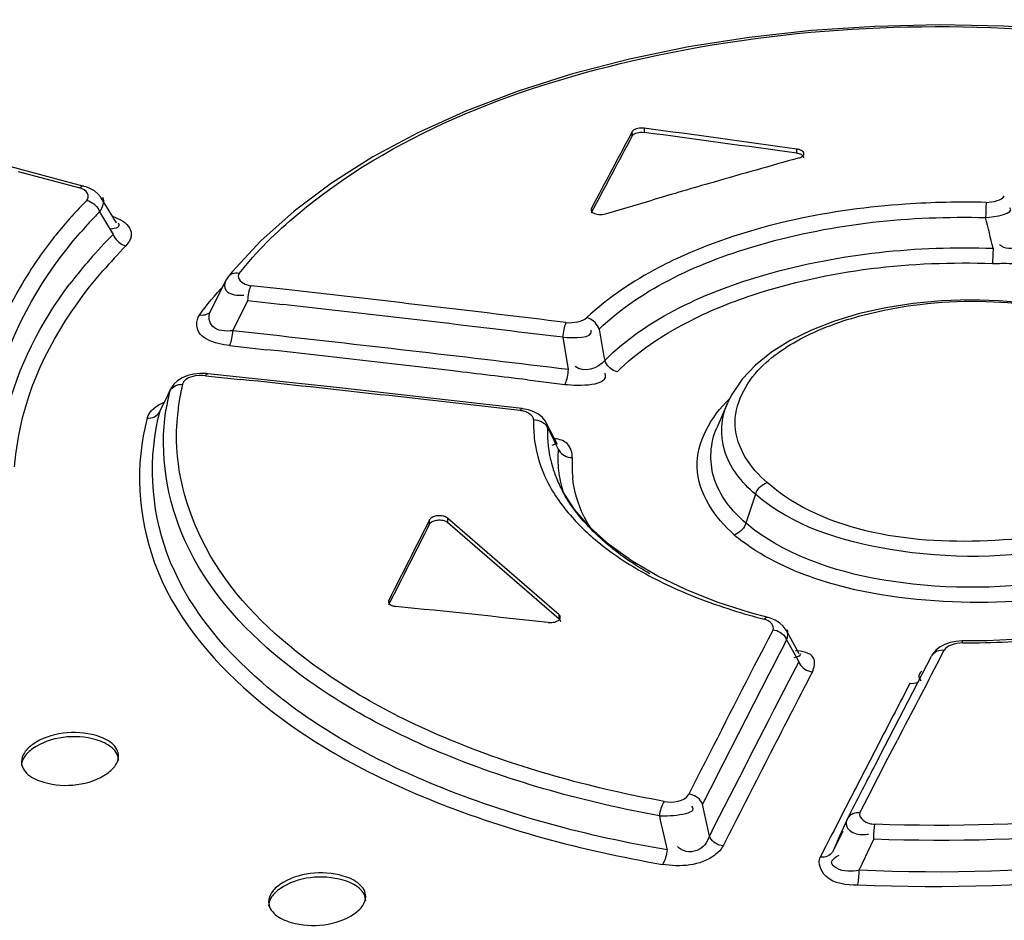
# Model space of a CAD drawing. Header units: inches. Extents: x 0 to 117, y 0 to 83.
# Tile 47 of 66: x 99.104 to 99.503, y 26.306 to 26.671. Entities that reach past the tile are written whole.
import ezdxf

# ---------------------------------------------------------------- set-up
doc = ezdxf.new("R2010")
doc.units = ezdxf.units.IN
doc.header["$LTSCALE"] = 6.4311023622
doc.header["$MEASUREMENT"] = 0
doc.layers.get('0').update_dxf_attribs({"linetype": 'CONTINUOUS'})

msp = doc.modelspace()

# ---------------------------------------------------------------- linework, layer by layer
at = {"color": 7, "linetype": 'CONTINUOUS'}
for p, q in [((99.5310143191, 26.6665230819), (99.5023891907, 26.6683619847)), ((99.1165594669, 26.6069696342), (99.0172377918, 26.6333943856)), ((99.3566473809, 26.6270310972), (99.3566473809, 26.6253263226)), ((99.3518255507, 26.6239343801), (99.3518255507, 26.6256391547)), ((99.4184949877, 26.6168599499), (99.4184949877, 26.6185647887)), ((99.1029064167, 26.6095101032), (99.1278957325, 26.6028038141)), ((99.1296313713, 26.6034533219), (99.1165594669, 26.6069696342)), ((99.1427640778, 26.5887147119), (99.1365916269, 26.5987452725)), ((99.1366050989, 26.5987231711), (99.1365916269, 26.5987452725)), ((99.3410248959, 26.592341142), (99.3497381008, 26.5949198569)), ((99.3497381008, 26.5949198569), (99.3599297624, 26.5979160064)), ((99.4951923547, 26.5953616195), (99.4951423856, 26.59398089)), ((99.1359109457, 26.5931607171), (99.1383773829, 26.5890761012)), ((99.141153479, 26.5913966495), (99.1443950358, 26.5899396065)), ((99.3352535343, 26.5928301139), (99.3351530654, 26.5925750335)), ((99.3352535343, 26.594535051), (99.3352535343, 26.5928302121)), ((99.49509356, 26.5924113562), (99.4950509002, 26.5907927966)), ((99.4951423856, 26.59398089), (99.49509356, 26.5924113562)), ((99.1383773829, 26.5890761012), (99.1414689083, 26.5839683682)), ((99.141163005, 26.586258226), (99.1399892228, 26.5861563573)), ((99.1477968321, 26.580917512), (99.1465226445, 26.5793198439)), ((99.1896763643, 26.5688031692), (99.1880425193, 26.5667939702)), ((99.1869795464, 26.5651312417), (99.1806469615, 26.552329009)), ((99.1869902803, 26.5651525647), (99.1869795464, 26.5651312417)), ((99.2115146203, 26.5615939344), (99.1973328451, 26.5631823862)), ((99.1899371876, 26.5449013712), (99.1960432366, 26.5571904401)), ((99.1960267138, 26.5571996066), (99.2102026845, 26.5556075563)), ((99.2050363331, 26.5432359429), (99.1899371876, 26.5449013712)), ((99.3236301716, 26.5422611), (99.3258687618, 26.5292186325)), ((99.1886507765, 26.5389226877), (99.203738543, 26.5372538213)), ((99.2331677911, 26.5217616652), (99.1797715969, 26.527533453)), ((99.178921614, 26.5267041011), (99.1930741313, 26.5252019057)), ((99.3093868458, 26.5250295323), (99.3244839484, 26.5232057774)), ((99.1604742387, 26.5124497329), (99.1643093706, 26.5202306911)), ((99.16469533, 26.5213090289), (99.1635718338, 26.5190179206)), ((99.164672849, 26.5212612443), (99.1640944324, 26.5196849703)), ((99.1642969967, 26.520262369), (99.1642906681, 26.5202389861)), ((99.16469533, 26.5213090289), (99.1646511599, 26.5212173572)), ((99.29037122, 26.515312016), (99.2331677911, 26.5217616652)), ((99.1635718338, 26.5190179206), (99.160704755, 26.5131041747)), ((99.3071627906, 26.5133665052), (99.29037122, 26.515312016)), ((99.3903795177, 26.5155749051), (99.3860830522, 26.5055802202)), ((99.1604742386, 26.5124497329), (99.160704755, 26.5131041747)), ((99.3215720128, 26.4987931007), (99.3170086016, 26.5076139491)), ((99.3170648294, 26.5075010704), (99.3170086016, 26.5076139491)), ((99.3175433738, 26.5054849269), (99.3172182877, 26.5075257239)), ((99.3200265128, 26.4986538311), (99.3192890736, 26.4983585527)), ((99.3207002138, 26.4990751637), (99.3200265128, 26.4986538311)), ((99.3209036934, 26.4988716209), (99.3218690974, 26.4969811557)), ((99.3215483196, 26.4841328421), (99.3214795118, 26.4842921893)), ((99.323527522, 26.4800893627), (99.3215566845, 26.4841393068)), ((99.4017558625, 26.4786421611), (99.3979072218, 26.4669570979)), ((99.2696859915, 26.4666145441), (99.2696859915, 26.4683207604)), ((99.276898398, 26.4690313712), (99.276898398, 26.4673252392)), ((99.3221739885, 26.4298215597), (99.276898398, 26.4690313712)), ((99.276898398, 26.4673252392), (99.3221739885, 26.4281154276)), ((99.3426509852, 26.4581668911), (99.3348159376, 26.4651892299)), ((99.3518256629, 26.4515654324), (99.3426509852, 26.4581668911)), ((99.3863177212, 26.4349294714), (99.373776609, 26.4398918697)), ((99.2531139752, 26.4356232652), (99.2531139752, 26.4339164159)), ((99.2531139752, 26.4339164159), (99.2530134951, 26.4336491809)), ((99.399735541, 26.4306091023), (99.3863177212, 26.4349294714)), ((99.3221739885, 26.4281154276), (99.3221739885, 26.4298215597)), ((99.4068611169, 26.4286655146), (99.399735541, 26.4306091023)), ((99.4089042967, 26.4237462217), (99.4069051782, 26.4198850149)), ((99.4142153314, 26.4235486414), (99.4129980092, 26.4252361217)), ((99.4161016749, 26.4201446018), (99.4142130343, 26.4235549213)), ((99.4069051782, 26.4198850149), (99.4051072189, 26.4164083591)), ((99.4134755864, 26.4179056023), (99.4143966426, 26.4196877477)), ((99.4143966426, 26.4196877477), (99.4171507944, 26.4147166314)), ((99.4195249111, 26.4139861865), (99.4161016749, 26.4201446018)), ((99.495503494, 26.4193154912), (99.48577147, 26.419194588)), ((99.5113423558, 26.4200794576), (99.495503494, 26.4193154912)), ((99.4051072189, 26.4164083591), (99.4013104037, 26.4090541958)), ((99.4763925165, 26.4118478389), (99.4783076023, 26.4155055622)), ((99.4171507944, 26.4147166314), (99.4182533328, 26.412731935)), ((99.4182786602, 26.4125981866), (99.4173721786, 26.4123881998)), ((99.4182533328, 26.412731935), (99.4193563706, 26.4107493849)), ((99.4191013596, 26.4128980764), (99.4182786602, 26.4125981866)), ((99.4730347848, 26.4128729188), (99.4692403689, 26.4056061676)), ((99.4193563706, 26.4107493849), (99.4153250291, 26.4029794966)), ((99.4692403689, 26.4056061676), (99.4654461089, 26.3983227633)), ((99.4682684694, 26.4038330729), (99.4688158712, 26.4029902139)), ((99.4654461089, 26.3983227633), (99.4616520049, 26.3910227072)), ((99.4616520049, 26.3910227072), (99.4578580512, 26.3837059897)), ((99.4578580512, 26.3837059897), (99.4540642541, 26.3763726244)), ((99.4522874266, 26.3787178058), (99.4482489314, 26.3709094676)), ((99.4540642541, 26.3763726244), (99.4502706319, 26.3690226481)), ((99.4554891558, 26.3716437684), (99.4592916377, 26.378995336)), ((99.4478849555, 26.3568912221), (99.4554891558, 26.3716437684)), ((99.4482489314, 26.3709094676), (99.4442105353, 26.3630825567)), ((99.444083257, 26.3494902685), (99.4478849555, 26.3568912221)), ((99.3830818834, 26.3401452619), (99.3803129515, 26.3530776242)), ((99.4404676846, 26.3499513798), (99.4388908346, 26.3468731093)), ((99.4410336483, 26.3510555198), (99.4404676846, 26.3499513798)), ((99.4388908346, 26.3468731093), (99.4357481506, 26.3398290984)), ((99.4320963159, 26.3394905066), (99.430187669, 26.335757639)), ((99.4332365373, 26.3341973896), (99.4372843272, 26.3421028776)), ((99.4357481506, 26.3398290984), (99.4332389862, 26.3342008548)), ((99.430187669, 26.335757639), (99.4280590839, 26.3315893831)), ((99.4438512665, 26.326248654), (99.4496964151, 26.3388725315))]:
    msp.add_line(p, q, dxfattribs=at)
for points in [[(99.5023891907, 26.6683619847), (99.4761986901, 26.6688851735), (99.4501979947, 26.6683068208), (99.4245270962, 26.6666282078), (99.3992854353, 26.663847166), (99.3746211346, 26.6599768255), (99.3506932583, 26.6550401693), (99.3276174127, 26.6490567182), (99.3055323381, 26.6420545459), (99.2845883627, 26.6340773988), (99.2649145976, 26.625172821), (99.2466405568, 26.615394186), (99.2298852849, 26.6048010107), (99.2147411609, 26.5934589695)], [(99.3566473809, 26.6270310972), (99.355959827, 26.6270874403), (99.355299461, 26.6270900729), (99.3546662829, 26.6270389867), (99.354045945, 26.6269328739), (99.353452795, 26.6267730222), (99.3529298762, 26.6265633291), (99.3524915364, 26.6263051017), (99.3521234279, 26.6259970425), (99.3518255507, 26.6256391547)], [(99.3518255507, 26.6239343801), (99.3520721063, 26.6242603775), (99.3523980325, 26.6245477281), (99.3528033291, 26.6247964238), (99.3532974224, 26.6250120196), (99.3538708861, 26.6251889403), (99.3544954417, 26.6253104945), (99.3551616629, 26.6253711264), (99.355878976, 26.6253764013), (99.3566473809, 26.6253263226)], [(99.4208855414, 26.6176388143), (99.4206980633, 26.6177853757), (99.4204895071, 26.6179216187), (99.4202598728, 26.6180475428), (99.4200071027, 26.618163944), (99.4197332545, 26.6182700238), (99.4194445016, 26.6183633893), (99.4191429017, 26.6184432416), (99.4188263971, 26.6185103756), (99.4184949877, 26.6185647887)], [(99.4208855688, 26.6159341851), (99.420701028, 26.6160791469), (99.4204919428, 26.6162157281), (99.4202599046, 26.6163428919), (99.4200066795, 26.616459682), (99.4197341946, 26.6165652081), (99.4194445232, 26.6166586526), (99.4191398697, 26.6167393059), (99.4188225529, 26.6168065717), (99.4184949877, 26.6168599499)], [(99.4194445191, 26.6149789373), (99.4200100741, 26.6151773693), (99.4204804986, 26.6154044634), (99.4208557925, 26.6156602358), (99.4211442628, 26.615950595), (99.4213376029, 26.6162696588), (99.4214108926, 26.6165997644), (99.4214101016, 26.6166537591)], [(99.4214101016, 26.6166537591), (99.4213558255, 26.6169350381), (99.4211807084, 26.6172813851), (99.4208855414, 26.6176388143)], [(99.421413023, 26.614953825), (99.4213532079, 26.6152936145), (99.4211755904, 26.6156237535), (99.4208855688, 26.6159341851)], [(99.1296313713, 26.6034533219), (99.129510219, 26.603479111), (99.1291328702, 26.6034800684), (99.1287275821, 26.6033650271), (99.1283108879, 26.6031362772), (99.1278957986, 26.6028037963)], [(99.1366088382, 26.598717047), (99.1363216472, 26.5991573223), (99.1352036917, 26.6004683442), (99.133817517, 26.6015958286), (99.1322266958, 26.6025053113), (99.1304475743, 26.6032112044), (99.1296314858, 26.6034532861)], [(99.1308159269, 26.5977722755), (99.1315401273, 26.597555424), (99.1322627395, 26.5972413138), (99.132962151, 26.5968371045), (99.1336080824, 26.5963627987), (99.1341945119, 26.5958296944), (99.1347329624, 26.5952291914), (99.1352121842, 26.5945667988), (99.1356082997, 26.5938702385), (99.1359115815, 26.5931607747)], [(99.495261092, 26.5969597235), (99.4952400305, 26.5965170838), (99.4951923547, 26.5953616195)], [(99.2147411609, 26.5934589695), (99.2013017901, 26.5814350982), (99.1896763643, 26.5688031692)], [(99.3352535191, 26.5945350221), (99.3351790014, 26.5943634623), (99.3351342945, 26.5941920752), (99.3351193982, 26.5940208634), (99.3351346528, 26.593848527), (99.3351535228, 26.5937621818)], [(99.3351535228, 26.5937621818), (99.335179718, 26.5936763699), (99.3352535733, 26.5935082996), (99.3353558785, 26.5933456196), (99.3354869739, 26.5931870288), (99.3356468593, 26.5930325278)], [(99.3356468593, 26.5930325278), (99.3360536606, 26.5927502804), (99.3365171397, 26.5925163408), (99.3370372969, 26.5923307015), (99.3376261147, 26.592189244), (99.3382716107, 26.5920960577), (99.3389378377, 26.5920634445), (99.3396128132, 26.5920954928), (99.34030852, 26.5921880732), (99.3410249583, 26.5923411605)], [(99.1414685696, 26.5839680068), (99.1417598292, 26.5832809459), (99.1421417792, 26.5825984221), (99.1426084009, 26.5819405), (99.1431420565, 26.5813334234), (99.1437321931, 26.5807867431), (99.1443829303, 26.5802987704), (99.1450845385, 26.5798827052), (99.1458088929, 26.5795575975), (99.1465337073, 26.5793309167)], [(99.4981014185, 26.5783505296), (99.4980759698, 26.5775525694), (99.4980463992, 26.5767397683), (99.4980134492, 26.5759355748), (99.4979784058, 26.5751740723), (99.4979420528, 26.5744639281), (99.4979043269, 26.5737932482), (99.4978658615, 26.5731748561), (99.4978281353, 26.5726374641), (99.4977922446, 26.5721946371)], [(99.192478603, 26.5681705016), (99.1917573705, 26.5682620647), (99.1910439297, 26.5682625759), (99.1903583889, 26.5681699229), (99.1897281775, 26.5679905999), (99.1891588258, 26.5677317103), (99.1886404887, 26.5673884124), (99.188183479, 26.5669605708), (99.1880425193, 26.5667939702)], [(99.1880367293, 26.5667870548), (99.1874785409, 26.5660099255), (99.1869969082, 26.5651654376)], [(99.196026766, 26.5571995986), (99.1960913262, 26.5579746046), (99.1961821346, 26.5587617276), (99.1962972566, 26.5595393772), (99.1964313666, 26.5602762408), (99.1965815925, 26.5609644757), (99.1967503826, 26.5616153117), (99.1969363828, 26.5622172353), (99.1971323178, 26.5627438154), (99.1973326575, 26.563182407)], [(99.465688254, 26.5560147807), (99.4545562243, 26.5542754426), (99.4438860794, 26.5518690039), (99.4337980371, 26.5488308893), (99.4244266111, 26.5451898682), (99.4158997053, 26.5409707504), (99.4083291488, 26.5362217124), (99.4017960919, 26.5309880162), (99.3963610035, 26.5252847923), (99.3921448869, 26.5191397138), (99.3904678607, 26.5157779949)], [(99.5443250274, 26.54915376), (99.5339907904, 26.5521124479), (99.523146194, 26.5544392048), (99.5118963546, 26.5561169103), (99.5003776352, 26.5571188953), (99.4887458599, 26.5574341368), (99.4771373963, 26.557068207), (99.465688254, 26.5560147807)], [(99.1809033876, 26.5527313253), (99.1807373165, 26.5525291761), (99.1802870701, 26.5520984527), (99.1797679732, 26.5517446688), (99.1791898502, 26.5514723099), (99.178549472, 26.5512815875), (99.1778556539, 26.5511801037), (99.1771338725, 26.5511734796), (99.1764047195, 26.5512595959)], [(99.3249992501, 26.5482743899), (99.3248018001, 26.547853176), (99.3246051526, 26.5473415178), (99.3244147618, 26.5467487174), (99.3242377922, 26.5460961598), (99.3240769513, 26.5453958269), (99.323931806, 26.5446438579), (99.3238059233, 26.5438518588), (99.3237046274, 26.5430499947), (99.3236301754, 26.5422611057)], [(99.3383714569, 26.5455671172), (99.3380898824, 26.5462558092), (99.3377192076, 26.5469400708), (99.3372651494, 26.5476001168), (99.3367444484, 26.5482102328), (99.3361674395, 26.548760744), (99.3355307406, 26.5492529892), (99.3348438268, 26.5496741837), (99.3341334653, 26.5500058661), (99.3334209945, 26.5502407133)], [(99.1895395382, 26.5418292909), (99.1896720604, 26.5425652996), (99.1897854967, 26.5433417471), (99.1898746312, 26.5441275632), (99.1899375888, 26.5449013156)], [(99.1886445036, 26.5389238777), (99.1888438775, 26.5393628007), (99.1890386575, 26.5398893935), (99.18922335, 26.5404910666), (99.1893907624, 26.5411415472), (99.1895395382, 26.5418292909)], [(99.345655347, 26.5282759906), (99.3449417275, 26.5285019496), (99.3442308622, 26.528822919), (99.3435437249, 26.5292317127), (99.3429091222, 26.5297083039), (99.342333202, 26.5302418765), (99.341805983, 26.5308416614), (99.3413385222, 26.5315025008), (99.3409531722, 26.5321969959), (99.3406590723, 26.5329044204)], [(99.1740645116, 26.5273706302), (99.17164043, 26.5267872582), (99.1694162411, 26.525880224), (99.1675064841, 26.5246819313), (99.1659637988, 26.5232262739), (99.164811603, 26.5215359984), (99.164672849, 26.5212612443)], [(99.1797644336, 26.5275340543), (99.1792017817, 26.5275860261), (99.1765894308, 26.5276345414), (99.1740645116, 26.5273706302)], [(99.1789217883, 26.5267040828), (99.1791279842, 26.5270621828), (99.1793394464, 26.5273278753), (99.1795502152, 26.527487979), (99.1797644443, 26.5275341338)], [(99.3258529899, 26.5292163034), (99.3257828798, 26.5284585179), (99.325687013, 26.5276813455), (99.3255666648, 26.5269051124), (99.3254260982, 26.5261587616), (99.3252680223, 26.5254541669), (99.3250914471, 26.5247889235), (99.3248987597, 26.5241776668), (99.3246971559, 26.5236454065), (99.3244925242, 26.523205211)], [(99.1642907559, 26.5202389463), (99.1645881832, 26.5208075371), (99.1649792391, 26.5213437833), (99.1654583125, 26.5218318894), (99.1660089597, 26.5222539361), (99.1666210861, 26.5226043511), (99.1672982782, 26.5228834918), (99.1680314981, 26.5230827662), (99.1687943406, 26.5231930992), (99.1695655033, 26.523213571)], [(99.1552195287, 26.5095223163), (99.1559817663, 26.5095363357), (99.1567353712, 26.5096384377), (99.157459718, 26.5098277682), (99.1581268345, 26.5100945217), (99.1587308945, 26.5104310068), (99.1592815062, 26.5108425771), (99.1597679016, 26.5113276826), (99.160168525, 26.5118685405), (99.1604745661, 26.5124496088)], [(99.3071538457, 26.5133674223), (99.3069741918, 26.5133357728), (99.3067646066, 26.5131901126), (99.3065500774, 26.5129320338), (99.3063371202, 26.5125721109)], [(99.3138522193, 26.5110779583), (99.3119675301, 26.5121105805), (99.3098396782, 26.512857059), (99.3075110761, 26.5133226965), (99.3071538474, 26.5133673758)], [(99.3170539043, 26.5075209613), (99.3166261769, 26.5082801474), (99.3154232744, 26.5097870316), (99.3138522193, 26.5110779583)], [(99.3118603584, 26.5088963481), (99.3126719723, 26.5088543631), (99.3134816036, 26.5087142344), (99.3142648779, 26.508477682), (99.314988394, 26.5081575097), (99.3156447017, 26.5077633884), (99.3162448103, 26.5072890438), (99.3167756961, 26.5067372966), (99.3172116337, 26.5061305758)], [(99.3218678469, 26.4969801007), (99.3221857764, 26.4963543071), (99.3226070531, 26.4957551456), (99.3231252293, 26.4952015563), (99.3237209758, 26.4947157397), (99.3243822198, 26.494305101), (99.3251127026, 26.4939692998), (99.325901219, 26.4937191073), (99.326716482, 26.4935665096), (99.3275335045, 26.4935133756)], [(99.4017559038, 26.4786421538), (99.4020221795, 26.4793252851), (99.4023727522, 26.4800050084), (99.4028024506, 26.4806625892), (99.4032960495, 26.4812734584), (99.4038442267, 26.4818283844), (99.4044502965, 26.4823288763), (99.4051058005, 26.4827626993), (99.405786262, 26.4831116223), (99.4064720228, 26.4833679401)], [(99.3348159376, 26.4651892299), (99.3284229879, 26.4725275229), (99.323527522, 26.4800893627)], [(99.2696856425, 26.466613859), (99.2698598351, 26.4668783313), (99.2700862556, 26.4671231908), (99.2703649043, 26.4673484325), (99.2707019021, 26.4675570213), (99.2710911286, 26.4677459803), (99.2715142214, 26.4679063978), (99.271973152, 26.4680371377), (99.2724659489, 26.4681393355), (99.2729683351, 26.468207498), (99.2734815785, 26.4682397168), (99.2740044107, 26.4682379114), (99.2745087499, 26.4682023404), (99.274992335, 26.4681314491), (99.2754574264, 26.468026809), (99.2758827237, 26.4678933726), (99.2762611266, 26.4677327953), (99.276599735, 26.467543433), (99.2768985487, 26.4673252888)], [(99.2768985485, 26.4690314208), (99.2766012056, 26.4692488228), (99.2762639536, 26.4694376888), (99.2758867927, 26.469598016), (99.2754624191, 26.4697314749), (99.274998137, 26.4698363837), (99.2745158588, 26.4699077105), (99.2740142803, 26.4699439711), (99.2734947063, 26.4699466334), (99.2729829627, 26.4699150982), (99.2724787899, 26.4698472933), (99.2719824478, 26.4697452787), (99.2715205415, 26.4696146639), (99.2710960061, 26.4694544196), (99.2707059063, 26.4692655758), (99.2703680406, 26.4690568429), (99.2700883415, 26.4688311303), (99.2698608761, 26.4685855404), (99.269685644, 26.4683200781)], [(99.3979073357, 26.4669570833), (99.3976418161, 26.4662756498), (99.3972923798, 26.465597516), (99.396864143, 26.4649413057), (99.3963721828, 26.4643314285), (99.3958257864, 26.4637771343), (99.3952217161, 26.4632769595), (99.3945683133, 26.4628430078), (99.3938897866, 26.4624933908), (99.3932055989, 26.462235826)], [(99.373776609, 26.4398918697), (99.3622360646, 26.4454550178), (99.3518256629, 26.4515654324)], [(99.2531139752, 26.4356232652), (99.2530394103, 26.4354434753), (99.2529946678, 26.4352647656), (99.2529797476, 26.4350871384), (99.2529949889, 26.4349092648), (99.2530138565, 26.4348204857)], [(99.2530138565, 26.4348204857), (99.2530400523, 26.4347324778), (99.2531139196, 26.4345607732), (99.2532162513, 26.4343954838), (99.2533473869, 26.4342352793), (99.2535073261, 26.4340801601)], [(99.2535073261, 26.4340801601), (99.2536948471, 26.4339343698), (99.2539034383, 26.4338003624), (99.2541330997, 26.4336781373), (99.2543858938, 26.4335669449), (99.2546597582, 26.4334675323), (99.2549485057, 26.4333821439), (99.2552500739, 26.4333115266), (99.2555665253, 26.4332549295), (99.2558978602, 26.4332123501)], [(99.3177441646, 26.4267001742), (99.3182646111, 26.4266647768), (99.3187757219, 26.4266630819), (99.3192774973, 26.4266950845), (99.3197776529, 26.4267623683), (99.3202684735, 26.4268633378), (99.3207268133, 26.426993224), (99.3211516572, 26.4271534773), (99.3215440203, 26.427342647), (99.3218838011, 26.4275516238), (99.3221683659, 26.4277818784), (99.3224003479, 26.4280319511), (99.3225675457, 26.4282883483), (99.3226663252, 26.4285507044), (99.322700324, 26.4288204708)], [(99.322700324, 26.4288204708), (99.3226682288, 26.4290820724), (99.3225696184, 26.4293345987), (99.322404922, 26.42958111), (99.3221741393, 26.4298216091)], [(99.3221741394, 26.4281154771), (99.32240434, 26.4278760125), (99.3225688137, 26.4276303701), (99.3226675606, 26.4273785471), (99.322700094, 26.4271143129)], [(99.4068611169, 26.4286655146), (99.4067573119, 26.4286860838), (99.4064074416, 26.428681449), (99.4060304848, 26.4285654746), (99.4056425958, 26.4283404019), (99.4052554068, 26.4280156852)], [(99.4129980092, 26.4252361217), (99.4114800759, 26.4265823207), (99.4097194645, 26.4276272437), (99.407770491, 26.4284003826), (99.4068611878, 26.4286609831)], [(99.4089043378, 26.4237463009), (99.4096630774, 26.4236131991), (99.4104279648, 26.4233864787), (99.4111771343, 26.4230674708), (99.4118809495, 26.4226678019), (99.4125278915, 26.422196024), (99.4131198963, 26.4216486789), (99.4136419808, 26.4210327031), (99.4140710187, 26.4203721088), (99.4143966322, 26.4196877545)], [(99.4731765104, 26.4131698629), (99.4733305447, 26.4134366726), (99.4737211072, 26.4139601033), (99.4742007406, 26.4144266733), (99.4747523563, 26.4148184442), (99.4753654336, 26.4151302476), (99.4760436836, 26.4153621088), (99.476777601, 26.4155054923), (99.4775396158, 26.4155529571), (99.4783075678, 26.4155054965)], [(99.485770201, 26.4191942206), (99.4854080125, 26.4191916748), (99.4830690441, 26.4190245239), (99.480744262, 26.4185773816), (99.4785370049, 26.4178277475), (99.4766092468, 26.4168150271), (99.4750116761, 26.4155692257), (99.4737366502, 26.4140920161), (99.4731765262, 26.4131698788)], [(99.4856807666, 26.4183789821), (99.4857018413, 26.4187385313), (99.4857249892, 26.4189998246), (99.48574953, 26.4191527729), (99.4857703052, 26.4191944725)], [(99.4193565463, 26.4107494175), (99.41966614, 26.4100926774), (99.4200750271, 26.4094514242), (99.4205769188, 26.4088450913)], [(99.4205769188, 26.4088450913), (99.4211530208, 26.4082978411), (99.4217918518, 26.4078181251), (99.4224975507, 26.4074049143), (99.4232595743, 26.4070701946), (99.4240476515, 26.4068295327), (99.4248376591, 26.4066876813)], [(99.4644074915, 26.4020352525), (99.465167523, 26.4019882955), (99.4659213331, 26.4020342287), (99.4666474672, 26.4021738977), (99.4673166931, 26.4023990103), (99.4676585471, 26.4025697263)], [(99.3803129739, 26.3530776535), (99.3799849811, 26.3537574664), (99.3795540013, 26.3544133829), (99.3790306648, 26.355024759), (99.3784410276, 26.3555656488), (99.3777979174, 26.3560321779), (99.3770896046, 26.3564328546), (99.3763232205, 26.356757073), (99.375532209, 26.356987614), (99.3747407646, 26.3571198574)], [(99.36478588, 26.3541511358), (99.3644905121, 26.3537263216), (99.3642001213, 26.3532157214), (99.3639227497, 26.35263132), (99.3636687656, 26.3519983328), (99.3634405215, 26.3513277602), (99.363235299, 26.3506087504), (99.3630575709, 26.3498486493), (99.3629149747, 26.3490774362), (99.3628105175, 26.3483158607)], [(99.4406365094, 26.3488246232), (99.4400818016, 26.3484403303), (99.4395944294, 26.3479762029), (99.4391944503, 26.347448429), (99.4388908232, 26.3468731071)], [(99.4440832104, 26.3494901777), (99.4433523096, 26.3495300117), (99.4426215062, 26.3494835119), (99.4419105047, 26.3493474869), (99.4412455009, 26.3491261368), (99.440767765, 26.3488896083)], [(99.4496929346, 26.3388697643), (99.4497124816, 26.3396502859), (99.4497454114, 26.3404442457), (99.4497911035, 26.3412298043), (99.4498473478, 26.3419751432), (99.4499127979, 26.3426723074), (99.4499885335, 26.343332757), (99.4500740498, 26.3439447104), (99.4501660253, 26.3444811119), (99.4502618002, 26.3449289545)], [(99.3886480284, 26.3361012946), (99.387858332, 26.3362339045), (99.3870688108, 26.3364645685), (99.3863035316, 26.3367888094), (99.3855957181, 26.3371896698), (99.3849527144, 26.3376566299), (99.384363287, 26.338197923), (99.3838403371, 26.3388095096), (99.3834097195, 26.3394655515), (99.3830820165, 26.340145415)], [(99.3659544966, 26.3344987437), (99.3658594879, 26.3337363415), (99.3657277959, 26.3329639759), (99.3655622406, 26.3322023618), (99.3653706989, 26.3314813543), (99.365156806, 26.3308084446), (99.3649160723, 26.3301731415), (99.3646500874, 26.3295865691), (99.3643693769, 26.3290738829), (99.3640816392, 26.328647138)], [(99.4315539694, 26.3322867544), (99.4309525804, 26.3319780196), (99.4302867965, 26.3317465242), (99.4295656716, 26.3316004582), (99.4288156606, 26.3315471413), (99.4280580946, 26.3315858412)], [(99.433236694, 26.3341978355), (99.4329469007, 26.3336448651), (99.4325643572, 26.3331312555), (99.4320945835, 26.3326728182), (99.4315539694, 26.3322867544)], [(99.4432074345, 26.320200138), (99.4433117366, 26.3206334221), (99.4434131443, 26.3211551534), (99.4435087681, 26.3217557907), (99.443595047, 26.3224139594), (99.4436707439, 26.3231178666), (99.4437360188, 26.3238713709), (99.443789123, 26.324662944), (99.4438277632, 26.3254628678), (99.4438512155, 26.326248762)]]:
    msp.add_lwpolyline(points, dxfattribs=at)
for centre, radius, start, end in [((100.8721352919, 21.4358422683), 5.3790117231, 105.6682229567, 106.0541636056), ((100.8795413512, 21.4100740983), 5.4058230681, 106.0540697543, 106.3262506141), ((99.2470594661, 26.4805554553), 0.1650828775, 134.761126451, 138.8972405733), ((99.2829203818, 26.4502466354), 0.2050270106, 136.2942035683, 137.893795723), ((99.2867312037, 26.4466282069), 0.2102820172, 135.8261326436, 136.2989327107), ((99.2475672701, 26.4801370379), 0.1657405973, 138.903651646, 142.0520005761), ((99.2777824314, 26.4549005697), 0.1980946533, 137.8960336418, 139.1176248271), ((95.7986357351, 25.6778647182), 3.8074822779, 13.6803119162, 13.8730824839), ((99.2848225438, 26.4402553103), 0.202986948, 134.9284024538, 138.8652210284), ((99.3509271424, 26.3836200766), 0.2829833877, 136.2463392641, 139.0177644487), ((99.270001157, 26.4531313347), 0.1833527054, 139.3735726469, 142.8844760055), ((99.2768025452, 26.4474002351), 0.1922464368, 138.8966592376, 139.3970608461), ((99.1981976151, 26.5709492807), 0.0078148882, 245.3895212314, 263.6468253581), ((99.1934094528, 26.5805441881), 0.0212157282, 269.3382552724, 272.759288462), ((97.8515142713, 14.4840621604), 12.1538625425, 83.036561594, 83.5752261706), ((97.8463704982, 14.4761450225), 12.1562104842, 83.0199902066, 83.55829733), ((97.873103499, 14.5374870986), 12.0794060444, 83.0925093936, 83.669421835), ((101.9594487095, 27.011983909), 2.6622496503, 190.090064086, 190.3670140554), ((97.8714187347, 14.5600684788), 12.0510599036, 83.2915208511, 83.6526189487), ((97.863219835, 14.4910431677), 12.120570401, 83.1474235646, 83.2911455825), ((99.2596898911, 26.5016277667), 0.0926733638, 166.5292658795, 168.139088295), ((97.9087643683, 14.493433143), 12.1001202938, 83.367493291, 83.9071349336), ((99.2549615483, 26.4986076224), 0.0932153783, 166.581766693, 171.2762117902), ((99.2576320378, 26.5020248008), 0.0905774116, 169.1637998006, 173.5879527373), ((99.2589317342, 26.5017884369), 0.0918983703, 168.1399679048, 169.1714037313), ((99.2562925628, 26.5021821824), 0.08922874, 173.5923239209, 176.9835538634), ((99.3621369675, 26.5069603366), 0.0503158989, 177.7949020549, 187.5487673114), ((99.3628458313, 26.5032043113), 0.0453587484, 177.1131117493, 185.748410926), ((101.0618716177, 27.3867948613), 1.9543226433, 206.8047921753, 207.0223546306), ((99.3635672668, 26.5032546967), 0.0460822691, 185.7426442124, 187.3225262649), ((99.365138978, 26.5035013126), 0.0476726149, 187.3757480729, 197.2729800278), ((99.3651085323, 26.4931080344), 0.0434137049, 174.882992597, 186.3920474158), ((99.3741328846, 26.4903295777), 0.0467080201, 176.091726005, 186.077574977), ((99.3686057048, 26.5045512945), 0.0512947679, 197.2431253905, 203.262852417), ((99.3676920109, 26.4933959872), 0.0460153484, 186.4443335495, 197.0235536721), ((99.3715020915, 26.5057758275), 0.0544393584, 203.425557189, 206.5415922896), ((99.3734067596, 26.5067200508), 0.056565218, 206.535125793, 208.2945614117), ((99.3909218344, 26.5260734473), 0.0851654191, 222.6095020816, 224.3219660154), ((99.3807467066, 26.493296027), 0.0539536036, 205.7778613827, 212.2513687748), ((99.3972694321, 26.5323944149), 0.0941230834, 224.3750336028, 229.1628818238), ((99.4379518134, 26.5139805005), 0.0684086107, 229.148400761, 232.7125305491), ((99.4210784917, 26.5633416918), 0.1332129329, 234.8959870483, 240.0233034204), ((99.4610875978, 26.6500310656), 0.228863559, 248.6556069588, 252.5515598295), ((99.4728841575, 26.6870695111), 0.2677349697, 252.5199124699, 255.3664768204), ((107.442726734, 22.2696605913), 9.0375223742, 152.6772431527, 153.1388920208), ((107.1513745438, 22.3958737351), 8.6621820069, 152.3789535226, 152.6239328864), ((107.458061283, 22.2544518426), 9.0648748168, 152.721325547, 153.0900490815), ((107.3635707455, 22.2921786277), 8.9416240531, 152.6031299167, 153.1112397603), ((107.323010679, 22.3054911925), 8.9062283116, 152.6083765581, 153.0627184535), ((107.0495184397, 22.4448952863), 8.5552836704, 152.449058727, 152.6250199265), ((107.3456927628, 22.2985917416), 8.8829104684, 152.7269408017, 152.8572490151), ((107.421052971, 22.2521685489), 8.9738302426, 152.735411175, 152.9047386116), ((102.8164246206, 27.1284850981), 3.5406376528, 192.7294210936, 192.958709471), ((99.4451839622, 26.3597515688), 0.0190065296, 273.4516030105, 277.0898350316)]:
    msp.add_arc(centre, radius, start, end, dxfattribs=at)
for centre, major_axis, ratio, start_param, end_param in [((99.3528445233, 21.8396822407), (7.4838884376, -1.644842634), 0.6158408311, 7.979823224, 7.9880127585), ((99.3528445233, 21.8396822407), (1.3381782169, 6.0885924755), 0.2493111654, 0.7230408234, 0.7312303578), ((99.3528445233, 21.8396822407), (1.3377017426, 6.0864245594), 0.2493111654, 0.7230410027, 0.7312334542), ((99.3528445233, 21.8396822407), (7.4812237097, -1.6442569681), 0.6158408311, 1.6966348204, 1.7048272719), ((99.3528445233, 21.8396822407), (1.3381782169, 6.0885924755), 0.2493111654, 0.7636434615, 0.7718412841), ((99.3528445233, 21.8396822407), (1.3377017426, 6.0864245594), 0.2493111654, 0.7636581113, 0.7718588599), ((99.6280973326, 21.6013063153), (7.4838884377, -1.644842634), 0.6158408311, 1.7464371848, 1.7546350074)]:
    msp.add_ellipse(centre, major_axis=major_axis, ratio=ratio, start_param=start_param, end_param=end_param, dxfattribs=at)
for points, knots in [([(99.2162203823, 26.5922071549), (99.2542593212, 26.6241365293), (99.3606786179, 26.6655539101), (99.4711096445, 26.671003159), (99.5306846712, 26.6658029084)], [0, 0, 0, 0, 0.4536918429, 1, 1, 1, 1]), ([(99.1308159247, 26.5977723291), (99.131475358, 26.5984496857), (99.1314955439, 26.6013726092), (99.1291392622, 26.6024695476), (99.1278957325, 26.6028038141)], [0, 0, 0, 0, 0.4233469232, 1, 1, 1, 1]), ([(99.135910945, 26.5931607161), (99.1365768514, 26.5940475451), (99.1375805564, 26.5958111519), (99.1377655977, 26.5981225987), (99.1372831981, 26.5989228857)], [0, 0, 0, 0, 0.5427152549, 1, 1, 1, 1]), ([(99.4952310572, 26.5969584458), (99.4967678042, 26.5969180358), (99.499342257, 26.5973738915), (99.5020886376, 26.5985568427), (99.5026342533, 26.5995531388)], [0, 0, 0, 0, 0.5750719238, 1, 1, 1, 1]), ([(99.4952310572, 26.5969584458), (99.4843626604, 26.5971996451), (99.4434270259, 26.5963470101), (99.4021532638, 26.5881787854), (99.3745132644, 26.576211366)], [0, 0, 0, 0, 0.2652086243, 1, 1, 1, 1]), ([(99.3383745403, 26.5455684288), (99.3562416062, 26.5625835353), (99.4090802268, 26.5859572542), (99.4644752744, 26.5916366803), (99.4950508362, 26.5907922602)], [0, 0, 0, 0, 0.4464853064, 1, 1, 1, 1]), ([(99.1434071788, 26.5886922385), (99.1437207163, 26.5882913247), (99.1440623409, 26.5864573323), (99.1420427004, 26.5863686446), (99.141163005, 26.586258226)], [0, 0, 0, 0, 0.3646987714, 1, 1, 1, 1]), ([(99.1443950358, 26.5899396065), (99.1456205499, 26.5892478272), (99.1477359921, 26.5877191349), (99.1487801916, 26.5851912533), (99.1487884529, 26.5840663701)], [0, 0, 0, 0, 0.5557557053, 1, 1, 1, 1]), ([(99.0916365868, 26.5050339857), (99.0922242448, 26.5119191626), (99.0974269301, 26.5410420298), (99.1132691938, 26.5675231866), (99.1280120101, 26.5845551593)], [0, 0, 0, 0, 0.2347488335, 1, 1, 1, 1]), ([(99.1487884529, 26.5840663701), (99.1487923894, 26.5835303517), (99.148601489, 26.582412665), (99.1481036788, 26.5814046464), (99.1477968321, 26.580917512)], [0, 0, 0, 0, 0.4821505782, 1, 1, 1, 1]), ([(99.1168693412, 26.5820585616), (99.1124383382, 26.5763771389), (99.0973810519, 26.5542716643), (99.0869315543, 26.5280440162), (99.085781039, 26.5084549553)], [0, 0, 0, 0, 0.2685651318, 1, 1, 1, 1]), ([(99.3406590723, 26.5329044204), (99.3582165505, 26.5502935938), (99.4115377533, 26.5739489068), (99.4672499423, 26.5794190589), (99.4981014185, 26.5783505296)], [0, 0, 0, 0, 0.4445975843, 1, 1, 1, 1]), ([(99.5112695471, 26.582741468), (99.5102912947, 26.5801813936), (99.5056451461, 26.5769887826), (99.5017372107, 26.5789480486), (99.500629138, 26.5797302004)], [0, 0, 0, 0, 0.6689436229, 1, 1, 1, 1]), ([(99.3745132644, 26.576211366), (99.3704571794, 26.5744551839), (99.3557922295, 26.5674993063), (99.3420861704, 26.5583118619), (99.3334402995, 26.550254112)], [0, 0, 0, 0, 0.2721895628, 1, 1, 1, 1]), ([(99.4977922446, 26.5721946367), (99.4997026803, 26.5721280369), (99.5040421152, 26.5726086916), (99.5107717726, 26.5714276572), (99.5129558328, 26.5767540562), (99.5120821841, 26.5777875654)], [0, 0, 0, 0, 0.3256717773, 0.7694442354, 1, 1, 1, 1]), ([(99.3740565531, 26.5483216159), (99.3825078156, 26.5527056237), (99.4217910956, 26.5687033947), (99.4650693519, 26.5733345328), (99.4977922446, 26.5721946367)], [0, 0, 0, 0, 0.2252699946, 1, 1, 1, 1]), ([(99.101382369, 26.4898373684), (99.1021348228, 26.4966901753), (99.1065981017, 26.5257881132), (99.1226047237, 26.5522520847), (99.1372993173, 26.5692076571)], [0, 0, 0, 0, 0.2350406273, 1, 1, 1, 1]), ([(99.192478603, 26.568170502), (99.1920029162, 26.5675760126), (99.1922505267, 26.5652650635), (99.1939701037, 26.5642916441), (99.1949431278, 26.5638442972)], [0, 0, 0, 0, 0.4155288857, 1, 1, 1, 1]), ([(99.0955337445, 26.4932372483), (99.0959498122, 26.4992860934), (99.0998014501, 26.5246313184), (99.1120467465, 26.548235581), (99.1237919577, 26.5637707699)], [0, 0, 0, 0, 0.2374111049, 1, 1, 1, 1]), ([(99.1869679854, 26.565123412), (99.1863809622, 26.5640361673), (99.1866562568, 26.5597696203), (99.1910383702, 26.5593569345), (99.1931644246, 26.5593298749)], [0, 0, 0, 0, 0.3675375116, 1, 1, 1, 1]), ([(99.4240694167, 26.5436532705), (99.4326482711, 26.5477226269), (99.471619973, 26.5598974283), (99.5149531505, 26.5581397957), (99.5444225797, 26.5480574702)], [0, 0, 0, 0, 0.2336299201, 1, 1, 1, 1]), ([(99.1796286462, 26.5413869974), (99.1785575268, 26.5419361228), (99.1751079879, 26.5438466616), (99.1748876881, 26.549151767), (99.176400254, 26.5512537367)], [0, 0, 0, 0, 0.3173166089, 1, 1, 1, 1]), ([(99.1899371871, 26.54490137), (99.1871236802, 26.5447157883), (99.1812300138, 26.544571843), (99.1798717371, 26.5506169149), (99.1806657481, 26.5523245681)], [0, 0, 0, 0, 0.5995564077, 1, 1, 1, 1]), ([(99.3249994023, 26.5482743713), (99.3265861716, 26.5480798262), (99.3295135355, 26.5483939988), (99.3324713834, 26.5493332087), (99.3334402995, 26.550254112)], [0, 0, 0, 0, 0.5446134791, 1, 1, 1, 1]), ([(99.406472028, 26.4833679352), (99.3998148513, 26.4891333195), (99.3882574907, 26.5058248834), (99.3978175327, 26.5238628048), (99.4038615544, 26.5299389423)], [0, 0, 0, 0, 0.5068022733, 1, 1, 1, 1]), ([(99.3932055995, 26.4622357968), (99.385348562, 26.4690414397), (99.3717376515, 26.4891341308), (99.3838197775, 26.5102732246), (99.3912111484, 26.5173637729)], [0, 0, 0, 0, 0.5036882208, 1, 1, 1, 1]), ([(99.4017558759, 26.478642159), (99.3962634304, 26.4833995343), (99.3869543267, 26.4946848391), (99.3878583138, 26.5097107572), (99.3903736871, 26.5155604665)], [0, 0, 0, 0, 0.5329597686, 1, 1, 1, 1]), ([(99.3659543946, 26.3344987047), (99.3339054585, 26.3400303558), (99.2756489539, 26.3553267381), (99.203298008, 26.394843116), (99.157952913, 26.4496805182), (99.1554651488, 26.4939071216), (99.1604742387, 26.5124497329)], [0, 0, 0, 0, 0.3231279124, 0.5931774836, 0.8091676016, 1, 1, 1, 1]), ([(99.3628105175, 26.3483158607), (99.3331339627, 26.3538063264), (99.2789759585, 26.3684871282), (99.2111110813, 26.4051113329), (99.1668202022, 26.4543560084), (99.1601131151, 26.4950539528), (99.1628245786, 26.5127457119)], [0, 0, 0, 0, 0.3204125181, 0.5910131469, 0.8099795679, 1, 1, 1, 1]), ([(99.3098753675, 26.5114260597), (99.3093573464, 26.5117264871), (99.3082052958, 26.5122265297), (99.3069798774, 26.5124976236), (99.3063369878, 26.5125721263)], [0, 0, 0, 0, 0.4805951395, 1, 1, 1, 1]), ([(99.3118583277, 26.5088963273), (99.3118841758, 26.5093696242), (99.3113334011, 26.5104625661), (99.3104234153, 26.5111082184), (99.3098753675, 26.5114260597)], [0, 0, 0, 0, 0.4279747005, 1, 1, 1, 1]), ([(99.5906719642, 26.5149778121), (99.5930129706, 26.5095179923), (99.5939725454, 26.4955560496), (99.5799166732, 26.4777005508), (99.5568385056, 26.4646367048), (99.5149537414, 26.4526978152), (99.4604329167, 26.4520528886), (99.4166343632, 26.4657527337), (99.4017559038, 26.4786421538)], [0, 0, 0, 0, 0.0786216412, 0.1679964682, 0.2843698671, 0.4263500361, 0.7394712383, 1, 1, 1, 1]), ([(99.1552194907, 26.5095221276), (99.1501519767, 26.4906853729), (99.1527650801, 26.4457744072), (99.1988058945, 26.3900768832), (99.2723220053, 26.3499061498), (99.3315064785, 26.3342962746), (99.3640816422, 26.3286470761)], [0, 0, 0, 0, 0.1907408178, 0.4066919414, 0.6767150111, 1, 1, 1, 1]), ([(99.3647858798, 26.3541511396), (99.3367380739, 26.3593135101), (99.2853168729, 26.3730328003), (99.2201918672, 26.4069269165), (99.1761934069, 26.4519363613), (99.1662917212, 26.4898648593), (99.1671874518, 26.5068776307)], [0, 0, 0, 0, 0.3177932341, 0.5887788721, 0.8101600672, 1, 1, 1, 1]), ([(99.3979072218, 26.4669570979), (99.3921696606, 26.4719287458), (99.3824611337, 26.4837573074), (99.383443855, 26.4994601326), (99.3860798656, 26.5055804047)], [0, 0, 0, 0, 0.5325516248, 1, 1, 1, 1]), ([(99.5949911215, 26.5049026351), (99.597334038, 26.4994881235), (99.5985404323, 26.4858738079), (99.5856178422, 26.4679622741), (99.5637742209, 26.4545051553), (99.5233175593, 26.4413504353), (99.4682282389, 26.4386376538), (99.4236853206, 26.4497203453), (99.4061807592, 26.4608498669)], [0, 0, 0, 0, 0.0782120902, 0.1653424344, 0.2775116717, 0.4147362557, 0.7250085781, 1, 1, 1, 1]), ([(99.3254103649, 26.499182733), (99.3247991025, 26.4997613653), (99.3231339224, 26.5007759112), (99.3212239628, 26.5010909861), (99.3201718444, 26.5011359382)], [0, 0, 0, 0, 0.4442205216, 1, 1, 1, 1]), ([(99.3275334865, 26.4935131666), (99.3275714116, 26.4944853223), (99.3273091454, 26.4965748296), (99.3262020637, 26.4984332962), (99.3254103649, 26.499182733)], [0, 0, 0, 0, 0.4715804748, 1, 1, 1, 1]), ([(99.5815775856, 26.4914243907), (99.5738845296, 26.4810707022), (99.5455584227, 26.4657523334), (99.4857231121, 26.4557427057), (99.4304924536, 26.4625662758), (99.406472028, 26.4833679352)], [0, 0, 0, 0, 0.2085296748, 0.4863009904, 1, 1, 1, 1]), ([(99.6028004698, 26.4910463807), (99.6032960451, 26.465455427), (99.5465311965, 26.4376324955), (99.48656509, 26.4329497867), (99.4463128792, 26.4378467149), (99.4279834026, 26.4438375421)], [0, 0, 0, 0, 0.3963120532, 0.7014212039, 1, 1, 1, 1]), ([(99.4857107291, 26.4183810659), (99.4979346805, 26.4184161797), (99.5431307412, 26.4206488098), (99.5887491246, 26.4309017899), (99.6183222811, 26.4457978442)], [0, 0, 0, 0, 0.269625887, 1, 1, 1, 1]), ([(99.7776199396, 26.4316124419), (99.7402384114, 26.3974375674), (99.6285157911, 26.3539356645), (99.5141301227, 26.3424945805), (99.4502573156, 26.3449291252)], [0, 0, 0, 0, 0.4420850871, 1, 1, 1, 1]), ([(99.4089042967, 26.4237462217), (99.4092641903, 26.424500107), (99.4083811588, 26.4268844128), (99.4064063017, 26.4277059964), (99.4052447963, 26.4280194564)], [0, 0, 0, 0, 0.4098146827, 1, 1, 1, 1]), ([(99.7995630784, 26.4289337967), (99.7643449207, 26.3877318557), (99.6401368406, 26.3361150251), (99.5153433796, 26.3230948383), (99.4438512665, 26.326248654)], [0, 0, 0, 0, 0.4309856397, 1, 1, 1, 1]), ([(99.7830245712, 26.4275155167), (99.7452107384, 26.3925132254), (99.6313568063, 26.3479585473), (99.5148347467, 26.3363333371), (99.4496929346, 26.3388697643)], [0, 0, 0, 0, 0.4414657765, 1, 1, 1, 1]), ([(99.414396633, 26.4196877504), (99.4146447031, 26.4203246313), (99.4149934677, 26.4216360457), (99.4149266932, 26.4230365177), (99.4147014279, 26.4236614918)], [0, 0, 0, 0, 0.5071062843, 1, 1, 1, 1]), ([(99.8045508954, 26.4245330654), (99.7886670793, 26.405741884), (99.7419156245, 26.3729709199), (99.6215932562, 26.3274971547), (99.5158621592, 26.3172842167), (99.4432078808, 26.3202000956)], [0, 0, 0, 0, 0.1917758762, 0.4332624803, 1, 1, 1, 1]), ([(99.4857107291, 26.4183810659), (99.4841652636, 26.4183831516), (99.4815620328, 26.4178378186), (99.4788455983, 26.416535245), (99.4783076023, 26.4155055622)], [0, 0, 0, 0, 0.5708671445, 1, 1, 1, 1]), ([(99.424834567, 26.4066784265), (99.4256218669, 26.4083711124), (99.4266874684, 26.4139434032), (99.4205593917, 26.4152343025), (99.4179342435, 26.4151498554)], [0, 0, 0, 0, 0.4154653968, 1, 1, 1, 1]), ([(99.4199631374, 26.4139171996), (99.419970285, 26.4137259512), (99.4197724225, 26.4132529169), (99.4193486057, 26.4130159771), (99.4191013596, 26.4128980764)], [0, 0, 0, 0, 0.4113084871, 1, 1, 1, 1]), ([(99.4692106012, 26.4068173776), (99.468737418, 26.4064937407), (99.4678153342, 26.4056255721), (99.468020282, 26.4043372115), (99.4682684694, 26.4038330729)], [0, 0, 0, 0, 0.5050015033, 1, 1, 1, 1]), ([(99.1409921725, 26.3776021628), (99.1391622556, 26.3791869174), (99.1287633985, 26.3835965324), (99.1159093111, 26.3821995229), (99.108831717, 26.37725013)], [0, 0, 0, 0, 0.2189292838, 1, 1, 1, 1]), ([(99.1409921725, 26.3758927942), (99.1391668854, 26.3774735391), (99.1287915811, 26.3819052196), (99.1159644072, 26.3804801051), (99.1088730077, 26.3755638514)], [0, 0, 0, 0, 0.2186468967, 1, 1, 1, 1]), ([(99.1088730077, 26.3755638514), (99.1075590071, 26.3746528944), (99.1053437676, 26.3726980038), (99.1042559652, 26.3698155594), (99.1042593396, 26.3685278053)], [0, 0, 0, 0, 0.5538910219, 1, 1, 1, 1]), ([(99.108831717, 26.37725013), (99.1075305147, 26.3763401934), (99.1053374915, 26.3743853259), (99.1042706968, 26.3715184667), (99.1042731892, 26.3702370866)], [0, 0, 0, 0, 0.5533982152, 1, 1, 1, 1]), ([(99.1436156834, 26.3725128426), (99.1436139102, 26.3734340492), (99.143081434, 26.3754047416), (99.1417728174, 26.3769261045), (99.1409921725, 26.3776021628)], [0, 0, 0, 0, 0.4714704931, 1, 1, 1, 1]), ([(99.1436295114, 26.3708024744), (99.1436270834, 26.3717244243), (99.1430864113, 26.3736961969), (99.141774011, 26.3752158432), (99.1409921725, 26.3758929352)], [0, 0, 0, 0, 0.4712911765, 1, 1, 1, 1]), ([(99.1390557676, 26.3655375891), (99.1403557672, 26.3664424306), (99.1425477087, 26.3683820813), (99.1436181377, 26.3712378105), (99.1436156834, 26.3725128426)], [0, 0, 0, 0, 0.554017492, 1, 1, 1, 1]), ([(99.1042731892, 26.3702370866), (99.1042749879, 26.3693123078), (99.1048052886, 26.3673364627), (99.1061151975, 26.3658091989), (99.1068966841, 26.3651324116)], [0, 0, 0, 0, 0.4721664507, 1, 1, 1, 1]), ([(99.1068966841, 26.3651324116), (99.1087250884, 26.3635489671), (99.1191406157, 26.359161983), (99.1319661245, 26.3606029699), (99.1390557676, 26.3655375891)], [0, 0, 0, 0, 0.2187596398, 1, 1, 1, 1]), ([(99.444083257, 26.3494902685), (99.4435915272, 26.3485341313), (99.4459097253, 26.3455099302), (99.4485631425, 26.3449932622), (99.4502573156, 26.3449291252)], [0, 0, 0, 0, 0.3880706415, 1, 1, 1, 1]), ([(99.4388908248, 26.3468731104), (99.4387367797, 26.3465848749), (99.4385238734, 26.3459245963), (99.4385213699, 26.3452334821), (99.4385700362, 26.3448837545)], [0, 0, 0, 0, 0.4806740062, 1, 1, 1, 1]), ([(99.4385700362, 26.3448837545), (99.4387340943, 26.3437047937), (99.4409243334, 26.3408484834), (99.4443749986, 26.3406636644), (99.4463282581, 26.3407795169)], [0, 0, 0, 0, 0.3782383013, 1, 1, 1, 1]), ([(99.3830818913, 26.3401452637), (99.382347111, 26.3376487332), (99.3787644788, 26.3327019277), (99.3717750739, 26.3338281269), (99.3701718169, 26.3359532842)], [0, 0, 0, 0, 0.4943323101, 1, 1, 1, 1]), ([(99.3886590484, 26.3361153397), (99.3878312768, 26.3346368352), (99.3814365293, 26.3281030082), (99.371145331, 26.3274734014), (99.3640816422, 26.3286470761)], [0, 0, 0, 0, 0.1913561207, 1, 1, 1, 1]), ([(99.4432078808, 26.3202000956), (99.4387229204, 26.3204022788), (99.4306205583, 26.3204680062), (99.4268472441, 26.3292162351), (99.4280590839, 26.3315893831)], [0, 0, 0, 0, 0.6275382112, 1, 1, 1, 1]), ([(99.4438512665, 26.326248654), (99.4407426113, 26.3258286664), (99.436584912, 26.3251888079), (99.4313156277, 26.3297082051), (99.4344295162, 26.3316712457), (99.4356873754, 26.3324082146)], [0, 0, 0, 0, 0.5682009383, 0.7359324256, 1, 1, 1, 1]), ([(99.2411724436, 26.3206796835), (99.2393417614, 26.3222651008), (99.2289566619, 26.326686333), (99.2161070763, 26.3253611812), (99.209011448, 26.3204451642)], [0, 0, 0, 0, 0.2190853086, 1, 1, 1, 1]), ([(99.2411724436, 26.3189709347), (99.2393481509, 26.3205508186), (99.2289948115, 26.3249933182), (99.2161862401, 26.3236432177), (99.2090743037, 26.3187741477)], [0, 0, 0, 0, 0.2187490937, 1, 1, 1, 1]), ([(99.209011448, 26.3204451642), (99.2077113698, 26.3195444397), (99.2055186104, 26.3176075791), (99.2044509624, 26.314753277), (99.2044534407, 26.3134782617)], [0, 0, 0, 0, 0.5536642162, 1, 1, 1, 1]), ([(99.243795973, 26.3156021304), (99.2437942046, 26.3165205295), (99.2432599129, 26.3184871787), (99.2419524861, 26.3200041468), (99.2411724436, 26.3206796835)], [0, 0, 0, 0, 0.4709022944, 1, 1, 1, 1]), ([(99.2090743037, 26.3187741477), (99.2077558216, 26.3178714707), (99.2055312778, 26.3159324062), (99.2044362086, 26.3130543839), (99.2044396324, 26.3117696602)], [0, 0, 0, 0, 0.5543174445, 1, 1, 1, 1]), ([(99.2392366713, 26.3086730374), (99.2405355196, 26.3095686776), (99.24272713, 26.311490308), (99.2437984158, 26.3143334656), (99.243795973, 26.3156021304)], [0, 0, 0, 0, 0.5542875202, 1, 1, 1, 1]), ([(99.2438097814, 26.3138924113), (99.2438073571, 26.3148115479), (99.2432648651, 26.3167792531), (99.2419536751, 26.3182944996), (99.2411724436, 26.318971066)], [0, 0, 0, 0, 0.4707232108, 1, 1, 1, 1]), ([(99.2938308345, 26.0172031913), (99.3785782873, 26.0511821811), (99.7133625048, 26.1764195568), (100.0603168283, 26.2697596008), (100.322031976, 26.3179580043)], [0, 0, 0, 0, 0.2554559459, 1, 1, 1, 1]), ([(100.3224877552, 26.3155960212), (100.2373120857, 26.299826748), (99.8910854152, 26.2262787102), (99.5526418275, 26.1171645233), (99.3044829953, 26.0179933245)], [0, 0, 0, 0, 0.2447920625, 1, 1, 1, 1]), ([(99.2044534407, 26.3134782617), (99.2044552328, 26.3125562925), (99.2049873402, 26.3105844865), (99.206296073, 26.3090616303), (99.2070769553, 26.3083853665)], [0, 0, 0, 0, 0.4716009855, 1, 1, 1, 1]), ([(99.2070769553, 26.3083853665), (99.208906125, 26.306801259), (99.2193078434, 26.3024025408), (99.2321290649, 26.3037718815), (99.2392366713, 26.3086730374)], [0, 0, 0, 0, 0.2189161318, 1, 1, 1, 1])]:
    msp.add_open_spline(points, degree=3, knots=knots, dxfattribs=at)
for points in [[(99.192478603, 26.568170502), (99.1995159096, 26.5769626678), (99.2075946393, 26.584966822), (99.2162203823, 26.5922071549)], [(99.4950510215, 26.5907977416), (99.4985703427, 26.5910805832), (99.5074643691, 26.5924101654), (99.5048601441, 26.5947942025)], [(99.176400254, 26.5512537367), (99.1794415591, 26.5555216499), (99.1828045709, 26.5595693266), (99.1863676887, 26.5634123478)], [(99.3456564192, 26.5282770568), (99.3538842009, 26.5364357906), (99.3637709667, 26.5429860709), (99.3740565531, 26.5483216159)], [(99.3236301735, 26.5422611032), (99.3275840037, 26.5421701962), (99.3364114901, 26.5414890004), (99.3351182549, 26.5452264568)], [(99.4038615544, 26.5299389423), (99.4096026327, 26.5357105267), (99.4167142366, 26.5401643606), (99.4240694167, 26.5436532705)], [(99.1886507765, 26.5389226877), (99.1855575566, 26.5393113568), (99.1824028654, 26.5399647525), (99.1796286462, 26.5413869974)], [(99.3406584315, 26.532904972), (99.3382710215, 26.5296311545), (99.331647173, 26.5275871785), (99.328757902, 26.5304279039)], [(99.178921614, 26.5267041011), (99.1756118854, 26.5270545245), (99.170337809, 26.5264534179), (99.1695660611, 26.5232159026)], [(99.3244839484, 26.5232057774), (99.3300989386, 26.5225242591), (99.3428301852, 26.5224525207), (99.3408341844, 26.5277448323)], [(99.1552194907, 26.5095221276), (99.1561436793, 26.5125372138), (99.1592076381, 26.5147451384), (99.1620888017, 26.5160272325)], [(99.3122571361, 26.5003503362), (99.313009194, 26.4946808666), (99.3147779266, 26.4890785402), (99.3173280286, 26.4839594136)], [(99.3173280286, 26.4839594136), (99.31869572, 26.4812138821), (99.3202929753, 26.4785749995), (99.3220555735, 26.4760646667)], [(99.3321621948, 26.4698325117), (99.3298222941, 26.474692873), (99.3282605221, 26.4800206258), (99.3276873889, 26.4853843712)], [(99.3333859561, 26.4663358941), (99.3296176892, 26.4704477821), (99.3262431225, 26.4749966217), (99.3235998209, 26.4799078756)], [(99.3220555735, 26.4760646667), (99.323939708, 26.4733812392), (99.3260219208, 26.4708300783), (99.3282413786, 26.4684166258)], [(99.3406915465, 26.4592582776), (99.3381286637, 26.4614781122), (99.3356767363, 26.4638362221), (99.3333859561, 26.4663358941)], [(99.4061807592, 26.4608498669), (99.4032881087, 26.4626890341), (99.400498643, 26.4647133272), (99.3979072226, 26.4669570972)], [(99.3357213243, 26.4611835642), (99.3385176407, 26.4587617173), (99.3414490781, 26.4564902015), (99.3444727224, 26.4543589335)], [(99.359022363, 26.4463703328), (99.3525548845, 26.4501069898), (99.3463374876, 26.4543680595), (99.3406915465, 26.4592582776)], [(99.4279834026, 26.4438375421), (99.4168368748, 26.447480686), (99.4058344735, 26.4524442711), (99.3965088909, 26.4595542)], [(99.3545189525, 26.4479488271), (99.3619554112, 26.4436469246), (99.3697890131, 26.4400010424), (99.3777874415, 26.4368653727)], [(99.3647858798, 26.3541511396), (99.3681913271, 26.3535241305), (99.3731760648, 26.3540307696), (99.3747407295, 26.3571197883)], [(99.3628104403, 26.3483158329), (99.3673805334, 26.3480800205), (99.3793834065, 26.3491106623), (99.3759852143, 26.3521755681)]]:
    msp.add_open_spline(points, degree=3, dxfattribs=at)

doc.saveas('drawing.dxf')
